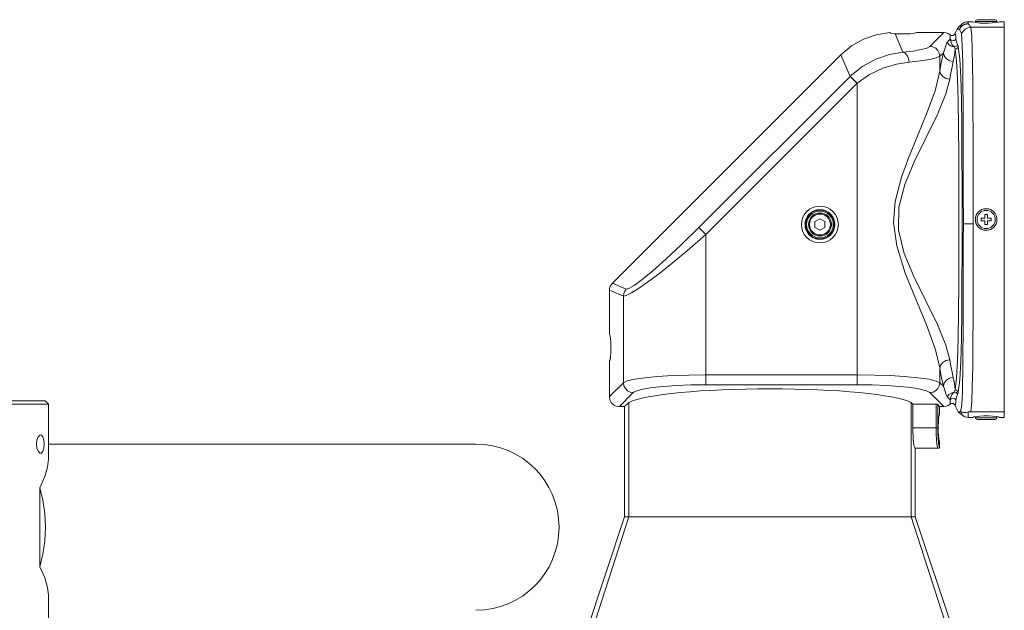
# Model space of a CAD drawing. Header units: millimetres. Extents: x 3925 to 5043, y -86 to 778.
# Tile 24 of 157: x 4177 to 4251, y 310 to 354. Entities that reach past the tile are written whole.
import ezdxf

# ---------------------------------------------------------------- set-up
doc = ezdxf.new("R2010")
doc.units = ezdxf.units.MM
doc.header["$LTSCALE"] = 46.255
doc.layers.add('140-154101-0DXF_CONTINUOUS_LINE', color=7, linetype='CONTINUOUS')
doc.layers.add('PJ-LENS-FUJIDXF_CONTINUOUS_LINE', color=7, linetype='CONTINUOUS')

msp = doc.modelspace()

# ---------------------------------------------------------------- linework, layer by layer
at = {"layer": '140-154101-0DXF_CONTINUOUS_LINE', "color": 7, "linetype": 'Continuous', "lineweight": 0}
for p, q in [((4166.4545, 325.1807), (4178.9545, 325.1807)), ((4178.7037, 325.4307), (4166.7053, 325.4307)), ((4178.7045, 325.4307), (4178.9545, 325.1807)), ((4178.9545, 321.0504), (4178.9545, 325.1807)), ((4178.9545, 322.1807), (4211.0852, 322.1807)), ((4178.2909, 318.8992), (4178.6658, 319.7369)), ((4178.2909, 312.9621), (4178.2909, 318.8992)), ((4178.9545, 310.811), (4178.8843, 311.4043)), ((4178.9545, 307.7432), (4178.9545, 310.811))]:
    msp.add_line(p, q, dxfattribs=at)
for points in [[(4178.1744, 322.7182), (4178.3023, 322.8508), (4178.3687, 322.8682)], [(4178.3687, 322.8682), (4178.4317, 322.851), (4178.5365, 322.7186), (4178.6028, 322.4789), (4178.6251, 322.1807)], [(4178.044, 322.1807), (4178.0792, 322.4787), (4178.1744, 322.7182)], [(4178.1747, 321.6426), (4178.0792, 321.8826), (4178.044, 322.1807)], [(4178.6251, 322.1807), (4178.603, 321.8834), (4178.537, 321.6438), (4178.4324, 321.5107), (4178.3686, 321.4932)], [(4178.3686, 321.4932), (4178.3031, 321.5101), (4178.1747, 321.6426)], [(4178.6658, 319.7369), (4178.8843, 320.457), (4178.9545, 321.0504)], [(4178.2909, 318.8992), (4178.5277, 317.9557), (4178.6724, 316.9571), (4178.7211, 315.9307)], [(4178.7211, 315.9307), (4178.6724, 314.9042), (4178.5277, 313.9056), (4178.2909, 312.9621)], [(4178.8843, 311.4043), (4178.6658, 312.1244), (4178.2909, 312.9621)]]:
    msp.add_lwpolyline(points, dxfattribs=at)
msp.add_arc((4211.086, 315.9307), 6.25, 270.006988, 90.006988, dxfattribs=at)
at = {"layer": 'PJ-LENS-FUJIDXF_CONTINUOUS_LINE', "color": 7, "linetype": 'Continuous', "lineweight": 0}
for p, q in [((4248.1042, 353.9491), (4248.4513, 353.9491)), ((4248.1042, 353.9491), (4248.1042, 353.7979)), ((4248.4513, 353.9491), (4248.5288, 353.9088)), ((4248.5288, 353.9088), (4248.7092, 353.8742)), ((4248.6368, 353.9732), (4249.4451, 353.9732)), ((4248.6368, 353.888), (4248.6368, 353.9732)), ((4248.7092, 353.8742), (4248.9702, 353.849)), ((4250.1368, 354.0982), (4248.7618, 354.0982)), ((4250.2618, 353.9732), (4249.4493, 353.9732)), ((4249.9329, 353.8493), (4250.1922, 353.8745)), ((4250.1922, 353.8745), (4250.3708, 353.909)), ((4250.2618, 353.888), (4250.2618, 353.9732)), ((4250.3708, 353.909), (4250.4474, 353.9491)), ((4250.4474, 353.9491), (4250.8118, 353.949)), ((4242.2039, 353.126), (4242.2638, 353.0939)), ((4244.1396, 353.1026), (4244.2, 353.1377)), ((4246.2661, 353.1377), (4244.2, 353.1377)), ((4246.2661, 353.1377), (4245.2194, 352.0912)), ((4246.2661, 353.1377), (4246.4372, 353.118)), ((4246.4372, 353.118), (4246.5963, 353.0612)), ((4247.2645, 353.3846), (4247.2167, 353.2839)), ((4247.4378, 353.3846), (4247.2645, 353.3846)), ((4247.3735, 353.5467), (4247.4431, 353.6159)), ((4247.6129, 353.7643), (4247.4431, 353.6159)), ((4247.6129, 353.6159), (4247.4431, 353.6159)), ((4247.6129, 353.7643), (4247.6129, 353.6159)), ((4250.8118, 353.5261), (4248.2944, 353.5261)), ((4248.2944, 353.5261), (4248.3603, 352.8689)), ((4248.9702, 353.849), (4249.2857, 353.8356)), ((4249.2857, 353.8356), (4249.6187, 353.8357)), ((4249.6187, 353.8357), (4249.9329, 353.8493)), ((4250.8118, 353.5261), (4250.814, 353.6643)), ((4250.8118, 353.5261), (4250.8118, 324.6148)), ((4243.1884, 351.6453), (4242.608, 353.0466)), ((4246.5073, 352.3967), (4246.7333, 352.6228)), ((4246.5963, 353.0612), (4246.7401, 352.9685)), ((4246.7401, 352.9685), (4246.8431, 352.9177)), ((4246.8431, 352.9177), (4246.9605, 352.9199)), ((4238.5347, 351.4661), (4221.3439, 334.2753)), ((4238.5347, 351.4661), (4239.2139, 349.8265)), ((4243.6556, 350.9008), (4244.5236, 350.9918)), ((4245.9638, 351.3467), (4246.2322, 351.6151)), ((4245.9638, 350.2153), (4245.9638, 351.3467)), ((4227.8495, 338.4621), (4239.2139, 349.8265)), ((4239.2371, 349.8495), (4239.2139, 349.8265)), ((4239.7402, 349.3001), (4239.2139, 349.8265)), ((4239.7604, 349.3202), (4239.2371, 349.8495)), ((4228.3759, 337.9357), (4239.7604, 349.3202)), ((4239.7604, 326.6432), (4239.7604, 349.3202)), ((4247.7329, 341.1042), (4247.7336, 338.7619)), ((4236.9519, 339.1287), (4236.5769, 338.9122)), ((4237.3269, 338.9122), (4236.9519, 339.1287)), ((4249.0743, 339.1705), (4249.3493, 339.1705)), ((4249.0743, 338.9705), (4249.0743, 339.1705)), ((4249.3493, 339.4455), (4249.5493, 339.4455)), ((4249.3493, 339.1705), (4249.3493, 339.4455)), ((4249.5493, 339.4455), (4249.5493, 339.1705)), ((4249.5493, 339.1705), (4249.8243, 339.1705)), ((4249.8243, 339.1705), (4249.8243, 338.9705)), ((4227.8495, 338.4621), (4228.3759, 337.9357)), ((4236.5769, 338.4791), (4236.5769, 338.9122)), ((4236.5769, 338.4791), (4236.9519, 338.2626)), ((4236.9519, 338.2626), (4237.3269, 338.4791)), ((4237.3269, 338.9122), (4237.3269, 338.4791)), ((4249.3493, 338.9705), (4249.0743, 338.9705)), ((4249.3493, 338.6955), (4249.3493, 338.9705)), ((4249.5493, 338.6955), (4249.3493, 338.6955)), ((4249.8243, 338.9705), (4249.5493, 338.9705)), ((4249.5493, 338.9705), (4249.5493, 338.6955)), ((4228.3759, 326.6432), (4228.3759, 337.9357)), ((4222.3905, 333.8418), (4221.3439, 334.2753)), ((4247.6323, 334.296), (4247.6163, 332.0824)), ((4221.1258, 330.4287), (4221.1258, 333.7489)), ((4221.1258, 333.7489), (4222.1725, 333.3154)), ((4222.1725, 326.7946), (4222.1725, 333.3154)), ((4221.1258, 325.748), (4221.1258, 328.4326)), ((4239.7604, 327.3876), (4228.3759, 327.3876)), ((4245.9638, 326.7946), (4245.9638, 327.9257)), ((4222.1725, 326.7946), (4221.1258, 325.748)), ((4239.7604, 326.6432), (4228.3759, 326.6432)), ((4241.9666, 326.5865), (4242.9526, 326.5178)), ((4246.2321, 326.5263), (4245.9638, 326.7946)), ((4248.4095, 326.5075), (4248.3668, 325.3757)), ((4221.162, 325.5176), (4221.1258, 325.748)), ((4221.8702, 325.0036), (4222.9169, 326.0502)), ((4245.2194, 326.0502), (4246.2661, 325.0036)), ((4246.7333, 325.5183), (4246.5072, 325.7444)), ((4221.2669, 325.3104), (4221.162, 325.5176)), ((4221.4349, 325.1431), (4221.2669, 325.3104)), ((4221.642, 325.0391), (4221.4349, 325.1431)), ((4221.8702, 325.0036), (4221.642, 325.0391)), ((4222.2677, 325.0036), (4221.8702, 325.0036)), ((4222.5848, 325.3207), (4222.2677, 325.0036)), ((4222.2677, 316.7142), (4222.2677, 325.0036)), ((4222.5848, 316.7142), (4222.5848, 325.3207)), ((4243.8015, 325.3207), (4243.8015, 316.7142)), ((4243.9374, 325.1847), (4243.8015, 325.3207)), ((4243.9374, 325.1847), (4245.6819, 325.1847)), ((4243.9374, 323.4032), (4243.9374, 325.1847)), ((4245.6819, 325.1847), (4245.6819, 323.4032)), ((4245.8062, 325.1709), (4245.8062, 323.4032)), ((4245.9495, 325.0036), (4245.8062, 325.1709)), ((4246.2661, 325.0036), (4245.9495, 325.0036)), ((4245.9495, 325.0036), (4245.9495, 324.4388)), ((4246.4371, 325.0233), (4246.2661, 325.0036)), ((4246.5162, 325.0515), (4246.4371, 325.0233)), ((4246.5963, 325.0801), (4246.5162, 325.0515)), ((4246.74, 325.1728), (4246.5963, 325.0801)), ((4247.0602, 325.167), (4246.9578, 325.222)), ((4247.1269, 325.0702), (4247.0602, 325.167)), ((4247.1935, 324.909), (4247.1269, 325.0702)), ((4248.3668, 325.3757), (4248.2915, 324.6148)), ((4247.2365, 324.8166), (4247.1935, 324.909)), ((4247.2642, 324.7569), (4247.2365, 324.8166)), ((4247.3154, 324.6613), (4247.2642, 324.7569)), ((4247.3402, 324.6148), (4247.3154, 324.6613)), ((4247.4981, 324.6148), (4247.3402, 324.6148)), ((4247.6129, 324.3766), (4247.3402, 324.6148)), ((4247.6129, 324.5962), (4247.6129, 324.3766)), ((4248.1042, 324.5907), (4248.1042, 324.1919)), ((4250.8118, 324.6148), (4248.2915, 324.6148)), ((4248.7065, 324.2664), (4248.5279, 324.2319)), ((4248.6368, 324.2529), (4248.6368, 324.1657)), ((4248.9658, 324.2917), (4248.7065, 324.2664)), ((4249.28, 324.3052), (4248.9658, 324.2917)), ((4249.613, 324.3053), (4249.28, 324.3052)), ((4249.9285, 324.292), (4249.613, 324.3053)), ((4250.1895, 324.2668), (4249.9285, 324.292)), ((4250.3699, 324.2322), (4250.1895, 324.2668)), ((4250.2618, 324.2529), (4250.2618, 324.1657)), ((4250.814, 324.4767), (4250.8118, 324.6148)), ((4248.4513, 324.1919), (4248.1042, 324.1919)), ((4248.5279, 324.2319), (4248.4513, 324.1919)), ((4249.4493, 324.1657), (4248.6368, 324.1657)), ((4250.1368, 324.0407), (4248.7618, 324.0407)), ((4249.4536, 324.1657), (4250.2618, 324.1657)), ((4250.4474, 324.1919), (4250.3699, 324.2322)), ((4250.8118, 324.1919), (4250.4474, 324.1919)), ((4245.8062, 323.4032), (4243.9374, 323.4032)), ((4245.6819, 323.4032), (4245.6889, 322.9373)), ((4245.6889, 322.9373), (4245.7091, 322.5172)), ((4245.8143, 322.9431), (4245.8062, 323.4032)), ((4245.834, 322.5815), (4245.8143, 322.9431)), ((4245.847, 323.4032), (4245.852, 323.0943)), ((4245.852, 323.0943), (4245.8663, 322.8142)), ((4245.8644, 322.282), (4245.834, 322.5815)), ((4245.9014, 322.0845), (4245.8644, 322.282)), ((4245.9495, 321.9917), (4245.9014, 322.0845)), ((4245.9495, 322.3675), (4245.9495, 321.9917)), ((4245.8244, 321.8669), (4244.1186, 321.8669)), ((4244.1186, 321.8669), (4244.1186, 316.7142)), ((4245.7808, 321.9542), (4245.8244, 321.8669)), ((4245.8858, 321.883), (4245.8244, 321.8669)), ((4245.9329, 321.9294), (4245.8858, 321.883)), ((4245.9495, 321.9917), (4245.9329, 321.9294)), ((4219.3927, 308.0812), (4222.2677, 316.7142)), ((4222.5848, 316.7142), (4219.7952, 308.0812)), ((4222.5848, 316.7142), (4222.2677, 316.7142)), ((4222.5848, 316.7142), (4244.1186, 316.7142)), ((4246.5911, 308.0812), (4243.8015, 316.7142)), ((4244.1186, 316.7142), (4246.9936, 308.0812))]:
    msp.add_line(p, q, dxfattribs=at)
for points in [[(4250.814, 353.6643), (4250.814, 353.8053), (4250.8118, 353.949)], [(4238.5347, 351.4661), (4239.3239, 352.1247), (4240.2183, 352.6309), (4241.1888, 352.9682), (4242.2039, 353.126)], [(4247.2167, 353.2839), (4247.171, 353.1793), (4247.127, 353.071)], [(4247.2645, 353.3846), (4247.3136, 353.4691), (4247.3735, 353.5467)], [(4248.1042, 353.7979), (4247.8361, 353.7459), (4247.6037, 353.6017), (4247.4378, 353.3846)], [(4247.6129, 353.6159), (4247.5447, 353.5467), (4247.486, 353.4692), (4247.4378, 353.3846)], [(4247.6, 353.0559), (4247.5379, 353.1657), (4247.4847, 353.2717), (4247.4378, 353.3846)], [(4247.6, 353.0559), (4247.7123, 353.245), (4247.8752, 353.394), (4248.074, 353.4911), (4248.2944, 353.5261)], [(4247.6129, 353.6159), (4247.7581, 353.7139), (4247.9248, 353.7763), (4248.1042, 353.7979)], [(4248.2944, 353.5261), (4248.2313, 353.6151), (4248.1664, 353.7057), (4248.1042, 353.7979)], [(4242.2638, 353.0939), (4242.4024, 353.0683), (4242.608, 353.0466)], [(4242.608, 353.0466), (4242.8575, 353.0301), (4243.167, 353.0228), (4243.4729, 353.0273), (4243.7496, 353.0428), (4243.9792, 353.0683), (4244.1396, 353.1026)], [(4246.5073, 352.3968), (4246.4196, 352.1684), (4246.3347, 351.9058), (4246.2322, 351.6151)], [(4246.5073, 352.3967), (4246.6478, 352.2352), (4246.8279, 352.1188), (4247.0331, 352.0569)], [(4246.7401, 352.9685), (4246.7393, 352.8615), (4246.7372, 352.7468), (4246.7333, 352.6228)], [(4246.7333, 352.6228), (4246.814, 352.5503), (4246.9238, 352.5183), (4247.0331, 352.5344), (4247.1216, 352.5902), (4247.1788, 352.6777)], [(4246.7333, 352.6228), (4246.8064, 352.3829), (4246.9005, 352.2049), (4247.0331, 352.0569)], [(4246.9605, 352.9199), (4247.0607, 352.9746), (4247.127, 353.071)], [(4247.127, 353.071), (4247.1468, 352.9526), (4247.1632, 352.8323), (4247.1788, 352.6777)], [(4247.3072, 352.2362), (4247.248, 352.3548), (4247.2046, 352.5026), (4247.1788, 352.6777)], [(4247.6, 353.0559), (4247.6537, 352.1559), (4247.6845, 350.9111), (4247.7039, 349.3641), (4247.7165, 347.5607)], [(4248.3603, 352.8689), (4248.4046, 351.8243), (4248.4275, 350.7334), (4248.4457, 349.2494), (4248.4588, 347.4276), (4248.4672, 345.4542), (4248.4725, 343.3531), (4248.4755, 341.1486), (4248.4763, 338.7479)], [(4239.2371, 349.8495), (4240.1676, 350.603), (4241.1591, 351.1378), (4242.191, 351.4824), (4243.1885, 351.6453)], [(4245.2194, 352.0912), (4244.9894, 351.9639), (4244.5623, 351.8441), (4243.9544, 351.7366), (4243.1884, 351.6453)], [(4243.6557, 350.9008), (4243.6082, 351.1711), (4243.5044, 351.4038), (4243.3583, 351.5692), (4243.1884, 351.6453)], [(4245.2194, 352.0911), (4245.4477, 352.0519), (4245.6535, 351.945), (4245.8177, 351.7809), (4245.9246, 351.575), (4245.9638, 351.3467)], [(4246.9766, 350.949), (4247.0478, 351.3113), (4247.0842, 351.6194), (4247.11, 351.8862)], [(4247.0331, 352.057), (4247.1487, 352.0698), (4247.2474, 352.1335), (4247.3072, 352.2362)], [(4247.11, 351.8862), (4247.0862, 351.9462), (4247.0601, 352.003), (4247.0331, 352.057)], [(4247.11, 351.8862), (4247.2133, 351.9095), (4247.2985, 351.9721), (4247.3502, 352.0651)], [(4247.11, 351.8862), (4247.2287, 350.9841), (4247.2988, 349.6818), (4247.3415, 348.0237), (4247.3682, 346.0718)], [(4247.3502, 352.0651), (4247.3363, 352.124), (4247.322, 352.1811), (4247.3072, 352.2362)], [(4247.3502, 352.0651), (4247.4732, 351.1416), (4247.546, 349.7782), (4247.5888, 348.1102), (4247.6153, 346.1648)], [(4241.6928, 350.4588), (4242.7017, 350.7568), (4243.6556, 350.9008)], [(4244.5236, 350.9918), (4245.2138, 351.0991), (4245.7002, 351.2189), (4245.9638, 351.3467)], [(4245.9638, 350.2153), (4246.0497, 350.7263), (4246.1393, 351.1935), (4246.2322, 351.6151)], [(4246.2322, 351.6151), (4246.299, 351.3713), (4246.4571, 351.1634), (4246.6937, 351.013), (4246.9766, 350.949)], [(4246.7082, 349.6235), (4246.7941, 350.1072), (4246.8837, 350.5496), (4246.9766, 350.949)], [(4239.7604, 349.3202), (4240.6777, 349.9761), (4241.6928, 350.4588)], [(4245.9638, 327.9257), (4245.651, 329.2625), (4244.9706, 331.1439), (4244.1626, 333.0848), (4243.3706, 335.0443), (4242.7264, 337.0978), (4242.4881, 338.8431), (4242.6005, 340.4183), (4243.076, 342.2659), (4243.6322, 343.7708), (4244.3084, 345.4021), (4244.9743, 347.0062), (4245.6136, 348.758), (4245.9638, 350.2153)], [(4245.9638, 350.2153), (4246.0343, 350.0009), (4246.1934, 349.8174), (4246.4285, 349.6833), (4246.7082, 349.6235)], [(4244.9131, 332.957), (4244.0232, 334.7768), (4243.296, 336.5233), (4242.865, 338.2582), (4242.8813, 340.0001), (4243.3258, 341.7018), (4244.0432, 343.407), (4244.9191, 345.196), (4245.7819, 346.9746), (4246.4135, 348.5152), (4246.7082, 349.6235)], [(4247.7165, 347.5607), (4247.7248, 345.5516), (4247.73, 343.3834), (4247.7329, 341.1042)], [(4247.3682, 346.0718), (4247.3845, 343.8758), (4247.3935, 341.5178), (4247.3962, 339.0803), (4247.3935, 336.6445), (4247.3846, 334.2903), (4247.3685, 332.0942), (4247.3419, 330.1353), (4247.2992, 328.4682), (4247.2289, 327.1591), (4247.1099, 326.2542)], [(4247.6153, 346.1648), (4247.6317, 343.9721), (4247.6409, 341.6014), (4247.6438, 339.1359)], [(4247.6438, 339.1359), (4247.6412, 336.6728), (4247.6323, 334.296)], [(4227.8495, 338.4621), (4226.5301, 337.1706), (4225.3707, 336.0859), (4224.3831, 335.2093), (4223.5897, 334.5532), (4222.9861, 334.1077), (4222.5911, 333.8788), (4222.3905, 333.8418)], [(4247.7336, 338.7619), (4247.7332, 337.4412), (4247.7321, 336.1344), (4247.7302, 334.8663), (4247.7277, 333.6333), (4247.7244, 332.4538)], [(4248.4763, 338.7479), (4248.2164, 338.7489), (4247.9909, 338.7518), (4247.8205, 338.7563), (4247.7336, 338.7619)], [(4248.4763, 338.7479), (4248.4749, 336.3265), (4248.4708, 333.9759), (4248.4638, 331.7615), (4248.4526, 329.7442), (4248.4358, 327.9777), (4248.4095, 326.5075)], [(4222.1725, 333.3154), (4222.388, 333.3478), (4222.7881, 333.5457), (4223.3191, 333.8795), (4223.9904, 334.3511), (4224.9068, 335.0436), (4225.852, 335.796), (4226.9894, 336.7394), (4228.3759, 337.9357)], [(4222.1725, 333.3154), (4222.1982, 333.5063), (4222.2722, 333.686), (4222.3905, 333.8418)], [(4246.7082, 328.5174), (4246.4157, 329.6194), (4245.7834, 331.1631), (4244.9131, 332.957)], [(4247.7244, 332.4538), (4247.7202, 331.3284), (4247.7147, 330.2695), (4247.7081, 329.2815), (4247.6999, 328.3708), (4247.6895, 327.5456), (4247.6764, 326.8084), (4247.6598, 326.1676), (4247.6382, 325.6221), (4247.609, 325.1804), (4247.5669, 324.8398), (4247.4981, 324.6148)], [(4247.6163, 332.0824), (4247.59, 330.1045), (4247.5475, 328.4011), (4247.4745, 327.0146), (4247.3501, 326.0753)], [(4245.9638, 327.9257), (4246.0343, 328.14), (4246.1934, 328.3235), (4246.4285, 328.4577), (4246.7082, 328.5174)], [(4246.9765, 327.1924), (4246.8836, 327.5917), (4246.7941, 328.0339), (4246.7082, 328.5174)], [(4228.3759, 327.3876), (4227.0932, 327.3733), (4225.865, 327.3307), (4224.7458, 327.262), (4223.7789, 327.1699), (4223.0063, 327.0579), (4222.4631, 326.9312), (4222.1725, 326.7946)], [(4245.1477, 327.0547), (4244.3119, 327.175), (4243.2912, 327.2696), (4242.2244, 327.3329), (4241.0692, 327.3727), (4239.7604, 327.3876)], [(4245.9638, 327.9257), (4246.0497, 327.4146), (4246.1393, 326.9476), (4246.2321, 326.5263)], [(4222.9169, 326.0502), (4222.6896, 326.0891), (4222.49, 326.1911), (4222.3254, 326.3513), (4222.2142, 326.5589), (4222.1725, 326.7946)], [(4222.9169, 326.0502), (4223.1732, 326.187), (4223.6522, 326.3138), (4224.3323, 326.4257), (4225.1839, 326.5179), (4226.1704, 326.5866), (4227.2498, 326.6289), (4228.3759, 326.6432)], [(4239.7604, 326.6432), (4240.8874, 326.6289), (4241.9666, 326.5865)], [(4242.9526, 326.5178), (4243.8038, 326.4257), (4244.4839, 326.3139), (4244.963, 326.187), (4245.2194, 326.0502)], [(4245.9638, 326.7946), (4245.6938, 326.9245), (4245.1477, 327.0547)], [(4245.9638, 326.7946), (4245.9249, 326.5674), (4245.823, 326.3677), (4245.6628, 326.2032), (4245.4551, 326.092), (4245.2194, 326.0502)], [(4246.9765, 327.1924), (4246.704, 327.1327), (4246.4717, 326.9912), (4246.3036, 326.7795), (4246.2321, 326.5263)], [(4246.2321, 326.5263), (4246.3346, 326.2355), (4246.4195, 325.9728), (4246.5072, 325.7444)], [(4246.9765, 327.1924), (4247.0443, 326.8525), (4247.0821, 326.5422), (4247.1099, 326.2542)], [(4246.5072, 325.7444), (4246.6477, 325.9058), (4246.828, 326.0222), (4247.0332, 326.0841)], [(4247.0332, 326.0841), (4246.9019, 325.9381), (4246.8046, 325.7536), (4246.7333, 325.5183)], [(4247.0332, 326.084), (4247.0604, 326.1383), (4247.0863, 326.1948), (4247.1099, 326.2542)], [(4247.0332, 326.084), (4247.1157, 326.081), (4247.1924, 326.0505), (4247.2604, 325.993), (4247.3072, 325.9048)], [(4247.1099, 326.2542), (4247.2131, 326.231), (4247.2984, 326.1683), (4247.3501, 326.0753)], [(4247.1787, 325.4633), (4247.2046, 325.6386), (4247.248, 325.7863), (4247.3072, 325.9048)], [(4247.3072, 325.9048), (4247.322, 325.9597), (4247.3362, 326.0166), (4247.3501, 326.0753)], [(4245.6819, 325.1847), (4245.7406, 325.1829), (4245.7846, 325.1781), (4245.8062, 325.1709)], [(4246.7333, 325.5183), (4246.814, 325.5908), (4246.9238, 325.6227), (4247.0331, 325.6066), (4247.1215, 325.5508), (4247.1787, 325.4633)], [(4246.7333, 325.5183), (4246.7372, 325.3948), (4246.7393, 325.2802), (4246.74, 325.1728)], [(4246.9578, 325.222), (4246.842, 325.2233), (4246.74, 325.1728)], [(4247.1787, 325.4633), (4247.1635, 325.3126), (4247.1464, 325.1865), (4247.1269, 325.0702)], [(4247.4981, 324.6148), (4247.5329, 324.6135), (4247.5695, 324.6086), (4247.6129, 324.5962)], [(4247.6129, 324.5962), (4247.7546, 324.5644), (4247.9157, 324.5606), (4248.1042, 324.5907)], [(4248.2915, 324.6148), (4248.2631, 324.6143), (4248.2337, 324.6125), (4248.2054, 324.6098), (4248.1785, 324.6061), (4248.1528, 324.6017), (4248.1281, 324.5966), (4248.1042, 324.5907)], [(4250.8118, 324.1919), (4250.814, 324.3357), (4250.814, 324.4767)], [(4245.8663, 322.8142), (4245.8887, 322.5873), (4245.9172, 322.4337), (4245.9495, 322.3675)], [(4245.7091, 322.5172), (4245.742, 322.168), (4245.7808, 321.9542)]]:
    msp.add_lwpolyline(points, dxfattribs=at)
for centre, radius in [((4236.9519, 338.6957), 1.3858), ((4236.9519, 338.6957), 1.1227), ((4236.9519, 338.6957), 1.0805), ((4236.9519, 338.6957), 1.0056), ((4236.9519, 338.6957), 0.8625), ((4236.9519, 338.6957), 0.7875), ((4249.4493, 339.0705), 0.6875)]:
    msp.add_circle(centre, radius, dxfattribs=at)
for centre, radius, start, end in [((4248.7618, 353.9732), 0.125, 90, 180), ((4250.1368, 353.9732), 0.125, 0, 90), ((4249.4493, 339.0705), 0.8125, 90, 269.699438), ((4249.4493, 339.0705), 0.8125, 270, 89.699438), ((4248.7618, 324.1657), 0.125, 180, 270), ((4250.1368, 324.1657), 0.125, 270, 0)]:
    msp.add_arc(centre, radius, start, end, dxfattribs=at)
for centre, major_axis, ratio, start_param, end_param in [((4248.1042, 353.1934), (0, 0.7556), 0.9925462, 0, 0.714364), ((4221.8815, 333.7443), (0.699, -0.2895), 0.9912839, 2.7519791, 3.5312062), ((4221.1181, 329.4307), (0, 1), 0.1227846, 3.2041334, 6.2206445), ((4233.1931, 324.9959), (10.9331, 0), 0.1227846, 0.2443461, 2.8972466), ((4245.9561, 323.4032), (0, 1.0375), 0.1051042, 6.3434628, 7.8539816), ((4248.1042, 324.9475), (0, 0.7556), 0.9925462, -3.8559567, -3.1415927), ((4244.1262, 323.4032), (0, 1.5375), 0.1227846, 1.5707963, 3.100931)]:
    msp.add_ellipse(centre, major_axis=major_axis, ratio=ratio, start_param=start_param, end_param=end_param, dxfattribs=at)

doc.saveas('drawing.dxf')
